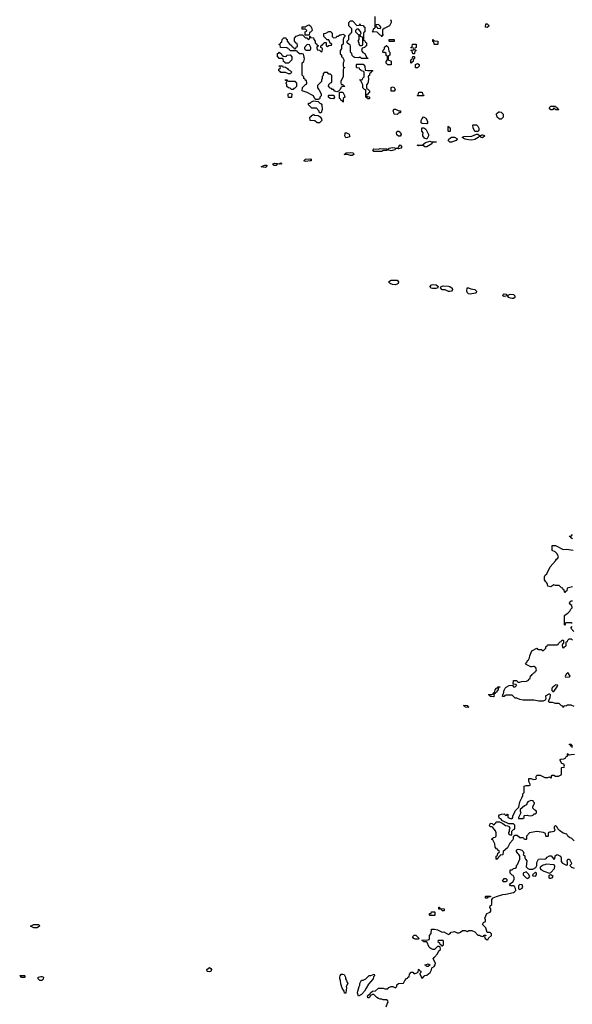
# Model space of a CAD drawing. Header units: inches. Extents: x 2769379 to 2883802, y 684208 to 828654.
# Tile 39 of 256: x 2819726 to 2826846, y 693362 to 706047. Entities that reach past the tile are written whole.
import ezdxf

# ---------------------------------------------------------------- set-up
doc = ezdxf.new("R2010")
doc.units = ezdxf.units.IN
doc.header["$MEASUREMENT"] = 0
for name, color, linetype in [('C8619', 7, 'Continuous'), ('C8629', 7, 'Continuous'), ('C8720', 7, 'Continuous')]:
    doc.layers.add(name, color=color, linetype=linetype)

msp = doc.modelspace()

# ---------------------------------------------------------------- linework, layer by layer
at = {"layer": 'C8619', "color": 2, "elevation": 2}
for points in [[(2819950, 694348), (2819908, 694348), (2819866, 694370), (2819910, 694392), (2819972, 694392), (2819982, 694370), (2819970, 694358)], [(2819750, 693706), (2819742, 693722), (2819726, 693730), (2819730, 693734), (2819790, 693734), (2819794, 693730), (2819794, 693710), (2819790, 693706)]]:
    msp.add_lwpolyline(points, close=True, dxfattribs=at)
msp.add_lwpolyline([(2820000, 693669), (2819986, 693670), (2819966, 693690), (2819966, 693710), (2820000, 693719)], dxfattribs=at)
at = {"layer": 'C8629', "color": 2, "elevation": 2}
for points in [[(2826850, 699358), (2826829, 699370), (2826827, 699387), (2826806, 699390), (2826810, 699394), (2826830, 699394), (2826850, 699414)], [(2826850, 698742), (2826778, 698722), (2826774, 698690), (2826758, 698682), (2826750, 698666), (2826746, 698670), (2826742, 698702), (2826727, 698707), (2826722, 698722), (2826707, 698727), (2826676, 698756), (2826630, 698758), (2826610, 698768), (2826570, 698742), (2826530, 698748), (2826528, 698770), (2826518, 698790), (2826503, 698803), (2826486, 698830), (2826488, 698870), (2826498, 698890), (2826518, 698910), (2826560, 699000), (2826630, 699074), (2826643, 699097), (2826658, 699110), (2826666, 699130), (2826648, 699168), (2826626, 699190), (2826586, 699210), (2826587, 699273), (2826630, 699272), (2826730, 699222), (2826770, 699226), (2826855, 699215)], [(2826846, 698270), (2826830, 698278), (2826762, 698278), (2826754, 698270), (2826753, 698247), (2826746, 698250), (2826746, 698370), (2826766, 698390), (2826790, 698402), (2826815, 698425), (2826827, 698453), (2826846, 698470), (2826842, 698502), (2826827, 698507), (2826808, 698528), (2826818, 698550), (2826830, 698562), (2826850, 698562)], [(2826867, 698167), (2826826, 698210), (2826846, 698230)], [(2826870, 697198), (2826830, 697218), (2826784, 697216), (2826770, 697206), (2826738, 697202), (2826734, 697190), (2826728, 697188), (2826722, 697202), (2826707, 697207), (2826676, 697236), (2826630, 697238), (2826590, 697249), (2826549, 697249), (2826538, 697270), (2826562, 697310), (2826566, 697350), (2826558, 697358), (2826544, 697356), (2826505, 697335), (2826502, 697330), (2826504, 697296), (2826498, 697282), (2826471, 697269), (2826450, 697266), (2826413, 697267), (2826350, 697282), (2826210, 697281), (2826169, 697289), (2826130, 697306), (2826110, 697306), (2826070, 697346), (2825990, 697346), (2825978, 697342), (2825970, 697326), (2825948, 697328), (2825950, 697354), (2825958, 697362), (2825969, 697411), (2825983, 697437), (2825995, 697450), (2826031, 697471), (2826074, 697474), (2826090, 697454), (2826110, 697454), (2826126, 697470), (2826122, 697482), (2826086, 697486), (2826090, 697532), (2826130, 697534), (2826138, 697518), (2826150, 697514), (2826170, 697514), (2826190, 697522), (2826256, 697524), (2826282, 697538), (2826287, 697553), (2826302, 697558), (2826307, 697593), (2826322, 697598), (2826327, 697613), (2826350, 697634), (2826362, 697638), (2826370, 697654), (2826382, 697658), (2826386, 697670), (2826376, 697696), (2826356, 697716), (2826344, 697716), (2826330, 697708), (2826310, 697708), (2826250, 697738), (2826244, 697750), (2826264, 697776), (2826270, 697791), (2826282, 697798), (2826296, 697824), (2826298, 697850), (2826326, 697914), (2826390, 697952), (2826398, 697938), (2826410, 697934), (2826450, 697934), (2826470, 697914), (2826506, 697950), (2826507, 697973), (2826522, 697978), (2826528, 697992), (2826650, 697994), (2826662, 697998), (2826666, 698010), (2826690, 698034), (2826702, 698038), (2826710, 698054), (2826730, 698054), (2826734, 698050), (2826734, 698010), (2826718, 698002), (2826714, 697990), (2826718, 697958), (2826730, 697954), (2826742, 697958), (2826747, 697973), (2826762, 697978), (2826766, 697990), (2826766, 698030), (2826782, 698038), (2826787, 698053), (2826806, 698070), (2826832, 698072), (2826850, 698054)], [(2826847, 696667), (2826842, 696682), (2826830, 696686), (2826822, 696702), (2826806, 696710), (2826810, 696714), (2826830, 696714), (2826838, 696698), (2826850, 696694)], [(2826870, 695468), (2826838, 695498), (2826808, 695510), (2826788, 695530), (2826775, 695555), (2826729, 695569), (2826683, 695603), (2826661, 695621), (2826650, 695646), (2826630, 695666), (2826614, 695650), (2826614, 695630), (2826622, 695610), (2826614, 695590), (2826570, 695578), (2826550, 695578), (2826534, 695570), (2826534, 695530), (2826530, 695526), (2826510, 695526), (2826506, 695530), (2826502, 695562), (2826476, 695576), (2826390, 695589), (2826294, 695570), (2826254, 695530), (2826254, 695490), (2826250, 695486), (2826230, 695486), (2826222, 695502), (2826207, 695507), (2826168, 695508), (2826136, 695536), (2826104, 695536), (2826082, 695518), (2826085, 695490), (2826080, 695480), (2826041, 695439), (2826010, 695378), (2825954, 695330), (2825953, 695287), (2825918, 695282), (2825914, 695270), (2825898, 695262), (2825890, 695246), (2825878, 695242), (2825870, 695226), (2825866, 695230), (2825866, 695270), (2825882, 695278), (2825886, 695310), (2825902, 695318), (2825906, 695330), (2825887, 695347), (2825882, 695362), (2825870, 695366), (2825850, 695386), (2825848, 695430), (2825822, 695482), (2825806, 695490), (2825822, 695498), (2825827, 695513), (2825850, 695514), (2825866, 695530), (2825866, 695570), (2825856, 695596), (2825820, 695640), (2825810, 695648), (2825789, 695649), (2825778, 695670), (2825790, 695694), (2825813, 695693), (2825830, 695674), (2825842, 695678), (2825847, 695693), (2825862, 695698), (2825867, 695713), (2825910, 695714), (2825924, 695704), (2825953, 695693), (2825984, 695664), (2826010, 695662), (2826033, 695653), (2826042, 695630), (2826034, 695610), (2826034, 695590), (2826024, 695576), (2826022, 695562), (2826044, 695544), (2826058, 695542), (2826066, 695550), (2826067, 695593), (2826087, 695613), (2826102, 695618), (2826107, 695633), (2826106, 695670), (2826090, 695686), (2826030, 695686), (2825947, 695727), (2825926, 695750), (2825902, 695762), (2825898, 695790), (2825910, 695802), (2825933, 695813), (2825970, 695814), (2825990, 695794), (2826002, 695798), (2826010, 695812), (2826014, 695810), (2826014, 695770), (2826050, 695754), (2826070, 695754), (2826078, 695770), (2826078, 695790), (2826102, 695830), (2826110, 695854), (2826156, 695904), (2826168, 695970), (2826196, 696024), (2826207, 696053), (2826208, 696072), (2826226, 696090), (2826227, 696173), (2826250, 696182), (2826290, 696182), (2826306, 696190), (2826287, 696233), (2826288, 696272), (2826310, 696272), (2826350, 696258), (2826378, 696262), (2826386, 696270), (2826378, 696290), (2826390, 696312), (2826430, 696312), (2826490, 696285), (2826530, 696282), (2826550, 696294), (2826570, 696274), (2826578, 696282), (2826580, 696300), (2826588, 696312), (2826610, 696312), (2826630, 696302), (2826670, 696302), (2826702, 696318), (2826706, 696330), (2826706, 696410), (2826710, 696414), (2826742, 696418), (2826746, 696430), (2826735, 696455), (2826710, 696466), (2826686, 696510), (2826700, 696520), (2826736, 696524), (2826762, 696538), (2826767, 696553), (2826782, 696558), (2826786, 696590), (2826790, 696594), (2826798, 696578), (2826810, 696574), (2826830, 696582), (2826876, 696584)], [(2824448, 693330), (2824464, 693376), (2824475, 693390), (2824470, 693406), (2824450, 693418), (2824410, 693418), (2824390, 693429), (2824370, 693429), (2824350, 693435), (2824329, 693449), (2824290, 693489), (2824270, 693489), (2824244, 693476), (2824227, 693447), (2824210, 693446), (2824207, 693473), (2824240, 693500), (2824244, 693510), (2824270, 693531), (2824310, 693534), (2824348, 693572), (2824408, 693572), (2824430, 693562), (2824470, 693562), (2824483, 693577), (2824510, 693592), (2824532, 693592), (2824570, 693574), (2824586, 693590), (2824587, 693613), (2824608, 693632), (2824670, 693634), (2824688, 693670), (2824710, 693694), (2824722, 693698), (2824730, 693714), (2824742, 693718), (2824748, 693752), (2824770, 693774), (2824790, 693774), (2824810, 693754), (2824836, 693764), (2824862, 693778), (2824866, 693810), (2824870, 693814), (2824878, 693798), (2824894, 693790), (2824894, 693770), (2824882, 693758), (2824882, 693750), (2824910, 693694), (2824936, 693724), (2824948, 693732), (2824970, 693738), (2825014, 693770), (2825033, 693807), (2825038, 693830), (2825068, 693850), (2825079, 693870), (2825082, 693890), (2825055, 693950), (2825069, 693971), (2825110, 694014), (2825127, 694053), (2825146, 694070), (2825142, 694102), (2825130, 694106), (2825110, 694106), (2825070, 694066), (2825050, 694068), (2825022, 694082), (2825009, 694089), (2825000, 694100), (2824970, 694166), (2824930, 694168), (2824922, 694182), (2824906, 694190), (2824987, 694193), (2825002, 694198), (2825006, 694210), (2825006, 694250), (2825027, 694273), (2825030, 694332), (2825070, 694332), (2825110, 694322), (2825170, 694292), (2825190, 694294), (2825250, 694262), (2825266, 694270), (2825287, 694293), (2825310, 694294), (2825330, 694302), (2825364, 694284), (2825390, 694282), (2825406, 694290), (2825430, 694314), (2825467, 694313), (2825490, 694302), (2825513, 694313), (2825550, 694314), (2825590, 694294), (2825630, 694254), (2825650, 694254), (2825664, 694244), (2825690, 694234), (2825702, 694238), (2825710, 694254), (2825733, 694253), (2825733, 694247), (2825718, 694242), (2825714, 694230), (2825722, 694210), (2825750, 694194), (2825762, 694198), (2825767, 694213), (2825806, 694250), (2825806, 694270), (2825787, 694287), (2825747, 694287), (2825730, 694346), (2825688, 694390), (2825703, 694417), (2825726, 694430), (2825726, 694450), (2825718, 694470), (2825746, 694530), (2825786, 694550), (2825796, 694564), (2825795, 694590), (2825782, 694610), (2825788, 694630), (2825808, 694650), (2825808, 694712), (2825827, 694733), (2825868, 694752), (2825950, 694776), (2825990, 694779), (2826090, 694803), (2826102, 694810), (2826118, 694830), (2826116, 694856), (2826100, 694880), (2826090, 694888), (2826050, 694889), (2826038, 694910), (2826080, 694940), (2826098, 694970), (2826096, 694996), (2826082, 695022), (2826070, 695026), (2826046, 695050), (2826046, 695090), (2826050, 695094), (2826070, 695094), (2826088, 695112), (2826110, 695114), (2826126, 695130), (2826128, 695150), (2826138, 695162), (2826169, 695230), (2826168, 695270), (2826158, 695290), (2826143, 695303), (2826126, 695330), (2826126, 695350), (2826130, 695354), (2826150, 695362), (2826170, 695358), (2826194, 695350), (2826214, 695330), (2826222, 695310), (2826214, 695290), (2826233, 695273), (2826234, 695250), (2826242, 695230), (2826258, 695210), (2826253, 695133), (2826274, 695110), (2826290, 695102), (2826336, 695104), (2826375, 695125), (2826389, 695150), (2826389, 695191), (2826409, 695231), (2826430, 695238), (2826490, 695232), (2826510, 695242), (2826523, 695257), (2826550, 695274), (2826573, 695273), (2826610, 695234), (2826622, 695238), (2826627, 695273), (2826650, 695292), (2826692, 695272), (2826702, 695250), (2826704, 695204), (2826720, 695180), (2826770, 695154), (2826782, 695158), (2826786, 695170), (2826786, 695190), (2826778, 695210), (2826788, 695232), (2826810, 695234), (2826832, 695190), (2826834, 695170), (2826814, 695150), (2826834, 695130), (2826870, 695114)], [(2820000, 693719), (2820010, 693722), (2820034, 693710), (2820030, 693686), (2820010, 693669), (2820000, 693669)]]:
    msp.add_lwpolyline(points, dxfattribs=at)
for points in [[(2826790, 697638), (2826770, 697618), (2826752, 697590), (2826758, 697578), (2826810, 697582), (2826818, 697590)], [(2825830, 697324), (2825788, 697328), (2825782, 697342), (2825766, 697350), (2825770, 697354), (2825810, 697354), (2825822, 697358), (2825830, 697374), (2825842, 697378), (2825850, 697414), (2825870, 697434), (2825882, 697438), (2825890, 697454), (2825914, 697454), (2825914, 697450), (2825898, 697442), (2825892, 697428), (2825891, 697410), (2825880, 697400), (2825870, 697378), (2825862, 697378), (2825851, 697369), (2825850, 697366), (2825838, 697362), (2825834, 697350), (2825838, 697330)], [(2826630, 697478), (2826617, 697463), (2826594, 697450), (2826584, 697436), (2826584, 697404), (2826593, 697393), (2826610, 697392), (2826648, 697450), (2826658, 697470), (2826655, 697475)], [(2825510, 697188), (2825466, 697190), (2825462, 697202), (2825446, 697210), (2825470, 697214), (2825492, 697212), (2825498, 697198), (2825514, 697190)], [(2826310, 695986), (2826274, 695970), (2826264, 695956), (2826254, 695930), (2826230, 695918), (2826174, 695870), (2826174, 695850), (2826182, 695830), (2826152, 695770), (2826154, 695754), (2826210, 695754), (2826226, 695770), (2826226, 695790), (2826230, 695794), (2826270, 695798), (2826290, 695791), (2826327, 695793), (2826342, 695798), (2826350, 695814), (2826370, 695814), (2826386, 695830), (2826386, 695850), (2826363, 695863), (2826338, 695890), (2826338, 695910), (2826358, 695950), (2826358, 695958), (2826346, 695970), (2826342, 695982)], [(2826510, 695168), (2826490, 695158), (2826470, 695155), (2826432, 695130), (2826432, 695110), (2826440, 695100), (2826477, 695077), (2826550, 695052), (2826570, 695062), (2826618, 695110), (2826620, 695140), (2826615, 695155), (2826610, 695158)], [(2826250, 695068), (2826214, 695050), (2826214, 695030), (2826250, 694992), (2826270, 694982), (2826288, 694992), (2826298, 695010), (2826280, 695040)], [(2826370, 695066), (2826334, 695030), (2826338, 695018), (2826370, 695014), (2826386, 695030), (2826386, 695050)], [(2825990, 694938), (2825960, 694940), (2825946, 694950), (2825970, 694982), (2825990, 694982), (2826002, 694970), (2826002, 694950)], [(2826170, 694906), (2826154, 694890), (2826154, 694850), (2826170, 694842), (2826200, 694860), (2826208, 694870), (2826202, 694902)], [(2826570, 695028), (2826553, 695027), (2826544, 695016), (2826542, 694990), (2826550, 694985), (2826570, 694986), (2826586, 694990), (2826598, 695010)], [(2825750, 694728), (2825728, 694730), (2825726, 694750), (2825730, 694754), (2825790, 694754), (2825794, 694750), (2825790, 694746), (2825758, 694742)], [(2825010, 694506), (2825006, 694510), (2825008, 694530), (2825026, 694534), (2825030, 694552), (2825070, 694554), (2825074, 694550), (2825074, 694510), (2825070, 694506)], [(2825170, 694566), (2825162, 694582), (2825127, 694587), (2825127, 694613), (2825133, 694613), (2825138, 694598), (2825194, 694590), (2825194, 694570), (2825190, 694566)], [(2824858, 694202), (2824823, 694203), (2824806, 694210), (2824789, 694230), (2824810, 694252), (2824830, 694254), (2824874, 694210), (2824870, 694206)], [(2825170, 694186), (2825130, 694186), (2825118, 694182), (2825114, 694170), (2825133, 694153), (2825138, 694138), (2825153, 694133), (2825158, 694118), (2825170, 694114), (2825186, 694130), (2825186, 694170), (2825182, 694182)], [(2822170, 693780), (2822146, 693786), (2822141, 693790), (2822139, 693810), (2822170, 693837), (2822190, 693823), (2822196, 693810), (2822190, 693784)], [(2824969, 693849), (2824962, 693862), (2824946, 693870), (2824967, 693873), (2824990, 693882), (2825011, 693871), (2825012, 693868), (2824990, 693849)], [(2823910, 693506), (2823908, 693530), (2823882, 693570), (2823865, 693625), (2823858, 693670), (2823849, 693689), (2823849, 693710), (2823855, 693730), (2823870, 693752), (2823890, 693752), (2823905, 693745), (2823925, 693710), (2823925, 693690), (2823938, 693670), (2823944, 693644), (2823952, 693630), (2823932, 693590), (2823938, 693570), (2823932, 693550), (2823930, 693506)], [(2824090, 693466), (2824079, 693510), (2824082, 693530), (2824098, 693590), (2824108, 693610), (2824108, 693630), (2824130, 693674), (2824150, 693674), (2824170, 693682), (2824186, 693690), (2824228, 693732), (2824250, 693732), (2824292, 693752), (2824298, 693730), (2824285, 693715), (2824279, 693690), (2824219, 693621), (2824188, 693572), (2824170, 693530), (2824130, 693490)]]:
    msp.add_lwpolyline(points, close=True, dxfattribs=at)
at = {"layer": 'C8720', "color": 2, "elevation": 2}
msp.add_lwpolyline([(2824502, 706050), (2824514, 706030), (2824512, 706010), (2824491, 705969), (2824424, 705936), (2824402, 705918), (2824402, 705862), (2824414, 705850), (2824398, 705842), (2824390, 705826), (2824382, 705842), (2824370, 705846), (2824330, 705886), (2824266, 705890), (2824282, 705898), (2824286, 705930), (2824302, 705938), (2824306, 705950), (2824306, 706090)], dxfattribs=at)
for points in [[(2823406, 705846), (2823406, 705890), (2823422, 705898), (2823426, 705910), (2823410, 705926), (2823367, 705927), (2823366, 705954), (2823410, 705954), (2823416, 705964), (2823450, 705982), (2823474, 705970), (2823492, 705932), (2823494, 705910), (2823473, 705887), (2823458, 705882), (2823454, 705846), (2823450, 705846)], [(2824070, 705974), (2824102, 705978), (2824110, 705994), (2824118, 705978), (2824150, 705974), (2824158, 705958), (2824174, 705950), (2824174, 705890), (2824158, 705882), (2824154, 705870), (2824154, 705790), (2824158, 705778), (2824173, 705773), (2824178, 705758), (2824194, 705750), (2824194, 705710), (2824178, 705702), (2824172, 705688), (2824138, 705682), (2824132, 705650), (2824145, 705625), (2824171, 705611), (2824198, 705558), (2824213, 705553), (2824210, 705548), (2824130, 705546), (2824110, 705566), (2824090, 705558), (2824040, 705560), (2824027, 705567), (2824010, 705586), (2824006, 705610), (2823988, 705628), (2823987, 705707), (2823982, 705722), (2823970, 705726), (2823946, 705750), (2823946, 705770), (2823966, 705790), (2823966, 705850), (2823982, 705858), (2823990, 705874), (2824002, 705878), (2824006, 705890), (2824006, 705930), (2823966, 705970), (2823966, 706010), (2823988, 706032), (2824013, 706033)], [(2824350, 705986), (2824318, 705982), (2824314, 705970), (2824318, 705958), (2824333, 705953), (2824338, 705938), (2824370, 705934), (2824378, 705942), (2824378, 705950), (2824370, 705966)], [(2825750, 705946), (2825728, 705950), (2825730, 705994), (2825750, 705994), (2825770, 705974), (2825770, 705966)], [(2823770, 705814), (2823802, 705818), (2823810, 705834), (2823830, 705834), (2823850, 705854), (2823870, 705854), (2823890, 705862), (2823914, 705850), (2823914, 705830), (2823904, 705816), (2823894, 705790), (2823894, 705730), (2823878, 705722), (2823874, 705710), (2823874, 705670), (2823854, 705650), (2823854, 705610), (2823858, 705598), (2823873, 705593), (2823874, 705570), (2823884, 705564), (2823902, 705530), (2823902, 705510), (2823894, 705490), (2823894, 705450), (2823898, 705438), (2823912, 705432), (2823910, 705426), (2823898, 705422), (2823893, 705407), (2823894, 705310), (2823864, 705256), (2823862, 705230), (2823870, 705214), (2823890, 705212), (2823894, 705194), (2823906, 705194), (2823914, 705186), (2823890, 705186), (2823870, 705178), (2823862, 705170), (2823853, 705147), (2823834, 705126), (2823810, 705118), (2823787, 705127), (2823770, 705146), (2823750, 705146), (2823742, 705162), (2823727, 705167), (2823706, 705190), (2823707, 705213), (2823730, 705234), (2823742, 705238), (2823746, 705250), (2823746, 705330), (2823730, 705346), (2823707, 705347), (2823690, 705366), (2823650, 705366), (2823634, 705350), (2823634, 705330), (2823624, 705316), (2823622, 705290), (2823614, 705270), (2823614, 705250), (2823562, 705198), (2823565, 705170), (2823582, 705150), (2823612, 705090), (2823612, 705068), (2823594, 705050), (2823594, 705030), (2823590, 705026), (2823570, 705018), (2823540, 705020), (2823528, 705028), (2823510, 705066), (2823496, 705076), (2823430, 705109), (2823366, 705130), (2823368, 705172), (2823410, 705214), (2823422, 705218), (2823426, 705230), (2823422, 705262), (2823410, 705266), (2823402, 705282), (2823386, 705290), (2823386, 705310), (2823367, 705333), (2823366, 705490), (2823386, 705510), (2823395, 705545), (2823387, 705587), (2823382, 705602), (2823367, 705607), (2823328, 705608), (2823322, 705622), (2823307, 705627), (2823302, 705642), (2823290, 705646), (2823210, 705646), (2823202, 705662), (2823186, 705670), (2823182, 705682), (2823170, 705686), (2823087, 705687), (2823082, 705722), (2823070, 705726), (2823070, 705734), (2823082, 705738), (2823090, 705754), (2823102, 705758), (2823108, 705790), (2823130, 705812), (2823153, 705813), (2823158, 705798), (2823172, 705792), (2823174, 705770), (2823200, 705740), (2823234, 705710), (2823238, 705698), (2823253, 705693), (2823258, 705678), (2823270, 705674), (2823282, 705678), (2823287, 705693), (2823302, 705698), (2823306, 705710), (2823302, 705742), (2823287, 705747), (2823268, 705770), (2823268, 705810), (2823290, 705834), (2823316, 705844), (2823330, 705854), (2823370, 705854), (2823410, 705814), (2823430, 705814), (2823438, 705798), (2823450, 705794), (2823466, 705810), (2823466, 705834), (2823470, 705834), (2823478, 705818), (2823513, 705813), (2823514, 705790), (2823532, 705772), (2823534, 705750), (2823554, 705730), (2823558, 705718), (2823574, 705710), (2823558, 705702), (2823554, 705690), (2823558, 705658), (2823590, 705654), (2823610, 705634), (2823622, 705638), (2823626, 705670), (2823622, 705682), (2823607, 705687), (2823606, 705710), (2823622, 705718), (2823630, 705734), (2823642, 705738), (2823650, 705754), (2823673, 705753), (2823674, 705710), (2823690, 705702), (2823710, 705714), (2823742, 705718), (2823746, 705730), (2823727, 705747), (2823710, 705786), (2823687, 705787), (2823646, 705830), (2823646, 705870), (2823670, 705872), (2823710, 705894), (2823730, 705894), (2823753, 705873), (2823754, 705830)], [(2824090, 705926), (2824070, 705926), (2824054, 705910), (2824054, 705890), (2824090, 705854), (2824110, 705854), (2824126, 705870), (2824116, 705896)], [(2824110, 705846), (2824098, 705842), (2824094, 705830), (2824094, 705790), (2824082, 705770), (2824094, 705750), (2824094, 705730), (2824110, 705714), (2824130, 705714), (2824142, 705718), (2824146, 705730), (2824146, 705810), (2824142, 705822), (2824127, 705827)], [(2823430, 705726), (2823394, 705690), (2823394, 705670), (2823413, 705653), (2823470, 705654), (2823478, 705670), (2823478, 705690), (2823462, 705722)], [(2824470, 705466), (2824446, 705486), (2824446, 705510), (2824466, 705530), (2824466, 705570), (2824462, 705582), (2824448, 705588), (2824446, 705610), (2824430, 705626), (2824410, 705626), (2824406, 705630), (2824407, 705653), (2824426, 705670), (2824428, 705692), (2824450, 705714), (2824472, 705692), (2824482, 705642), (2824494, 705630), (2824494, 705590), (2824478, 705582), (2824474, 705570), (2824474, 705530), (2824511, 705511), (2824510, 705466)], [(2824490, 705766), (2824486, 705770), (2824486, 705790), (2824490, 705794), (2824550, 705792), (2824550, 705766)], [(2824790, 705606), (2824782, 705642), (2824766, 705650), (2824770, 705654), (2824802, 705658), (2824806, 705670), (2824802, 705682), (2824770, 705686), (2824766, 705690), (2824782, 705698), (2824786, 705730), (2824790, 705734), (2824830, 705734), (2824834, 705730), (2824834, 705690), (2824818, 705682), (2824814, 705670), (2824818, 705658), (2824834, 705650), (2824818, 705642), (2824814, 705610), (2824810, 705606)], [(2825070, 705726), (2825066, 705730), (2825062, 705762), (2825048, 705768), (2825049, 705791), (2825054, 705790), (2825058, 705778), (2825070, 705774), (2825114, 705770), (2825114, 705730), (2825110, 705726)], [(2823150, 705574), (2823162, 705578), (2823168, 705592), (2823210, 705594), (2823234, 705570), (2823234, 705530), (2823190, 705486), (2823147, 705487), (2823142, 705502), (2823126, 705510), (2823122, 705542), (2823110, 705546), (2823070, 705546), (2823062, 705562), (2823047, 705567), (2823048, 705612), (2823062, 705618), (2823070, 705634), (2823078, 705618), (2823090, 705614), (2823098, 705598), (2823114, 705590), (2823118, 705578)], [(2824770, 705486), (2824766, 705490), (2824766, 705530), (2824782, 705538), (2824790, 705574), (2824810, 705574), (2824814, 705570), (2824812, 705548), (2824798, 705542), (2824794, 705510), (2824778, 705502)], [(2823210, 705348), (2823188, 705348), (2823150, 705368), (2823090, 705366), (2823082, 705382), (2823066, 705390), (2823066, 705410), (2823082, 705418), (2823086, 705430), (2823082, 705442), (2823067, 705447), (2823067, 705453), (2823110, 705454), (2823118, 705438), (2823150, 705434), (2823177, 705417), (2823185, 705405), (2823214, 705390), (2823234, 705370)], [(2824213, 705393), (2824270, 705394), (2824274, 705390), (2824258, 705382), (2824253, 705367), (2824234, 705350), (2824234, 705330), (2824218, 705322), (2824214, 705310), (2824222, 705290), (2824217, 705243), (2824212, 705228), (2824194, 705210), (2824194, 705170), (2824198, 705158), (2824210, 705154), (2824232, 705130), (2824232, 705108), (2824218, 705102), (2824213, 705087), (2824198, 705082), (2824194, 705070), (2824198, 705058), (2824230, 705054), (2824234, 705050), (2824234, 705030), (2824230, 705026), (2824207, 705027), (2824202, 705042), (2824186, 705050), (2824186, 705130), (2824182, 705142), (2824167, 705147), (2824148, 705168), (2824147, 705207), (2824136, 705236), (2824122, 705262), (2824106, 705270), (2824110, 705274), (2824142, 705278), (2824147, 705293), (2824166, 705310), (2824166, 705370), (2824162, 705382), (2824127, 705387), (2824122, 705402), (2824107, 705407), (2824102, 705422), (2824070, 705426), (2824066, 705430), (2824066, 705470), (2824070, 705474), (2824150, 705474), (2824172, 705450), (2824178, 705398)], [(2824830, 705426), (2824826, 705430), (2824826, 705470), (2824850, 705482), (2824874, 705470), (2824874, 705450), (2824850, 705428)], [(2823190, 705254), (2823270, 705254), (2823294, 705230), (2823292, 705188), (2823273, 705167), (2823258, 705162), (2823250, 705146), (2823230, 705146), (2823210, 705166), (2823188, 705168), (2823170, 705186), (2823168, 705210), (2823158, 705230), (2823166, 705250), (2823162, 705262), (2823150, 705266), (2823146, 705274), (2823170, 705274), (2823178, 705258)], [(2824510, 705126), (2824510, 705174), (2824530, 705182), (2824550, 705174), (2824562, 705150), (2824550, 705126)], [(2823190, 705046), (2823186, 705070), (2823186, 705090), (2823190, 705094), (2823210, 705102), (2823232, 705092), (2823230, 705046)], [(2823770, 705026), (2823726, 705030), (2823706, 705050), (2823706, 705070), (2823710, 705074), (2823773, 705073), (2823782, 705050)], [(2823890, 704986), (2823882, 705002), (2823870, 705006), (2823862, 705022), (2823846, 705030), (2823846, 705114), (2823890, 705114), (2823912, 705070), (2823914, 705050), (2823894, 705030), (2823894, 704990)], [(2824850, 705066), (2824846, 705070), (2824862, 705078), (2824867, 705113), (2824910, 705114), (2824918, 705078), (2824933, 705073), (2824930, 705066)], [(2823610, 704846), (2823587, 704847), (2823586, 704870), (2823550, 704906), (2823490, 704906), (2823446, 704950), (2823447, 704973), (2823470, 704974), (2823486, 704990), (2823510, 705002), (2823573, 704993), (2823594, 704970), (2823610, 704962), (2823618, 704950), (2823622, 704890)], [(2826630, 704886), (2826622, 704902), (2826610, 704906), (2826592, 704888), (2826570, 704888), (2826548, 704910), (2826568, 704932), (2826630, 704934), (2826638, 704918), (2826653, 704913), (2826658, 704898), (2826674, 704890), (2826670, 704886)], [(2823558, 704718), (2823530, 704746), (2823467, 704747), (2823466, 704790), (2823482, 704798), (2823490, 704814), (2823502, 704818), (2823510, 704834), (2823518, 704818), (2823573, 704813), (2823597, 704797), (2823616, 704770), (2823618, 704750), (2823590, 704718)], [(2824610, 704874), (2824634, 704874), (2824634, 704850), (2824630, 704846), (2824610, 704846), (2824590, 704826), (2824549, 704829), (2824548, 704850), (2824538, 704870), (2824547, 704893), (2824570, 704894)], [(2825910, 704766), (2825878, 704790), (2825875, 704815), (2825866, 704830), (2825876, 704844), (2825900, 704860), (2825910, 704862), (2825930, 704854), (2825954, 704830), (2825954, 704790), (2825930, 704766)], [(2824970, 704706), (2824910, 704708), (2824900, 704720), (2824898, 704750), (2824910, 704774), (2824930, 704794), (2824957, 704777), (2824980, 704740), (2824980, 704720)], [(2825250, 704606), (2825246, 704610), (2825246, 704670), (2825250, 704674), (2825258, 704658), (2825272, 704652), (2825274, 704610), (2825270, 704606)], [(2825590, 704606), (2825567, 704653), (2825566, 704690), (2825570, 704694), (2825610, 704694), (2825630, 704674), (2825642, 704650), (2825640, 704620), (2825630, 704606)], [(2823930, 704526), (2823915, 704550), (2823920, 704580), (2823928, 704592), (2823970, 704572), (2823977, 704557), (2823978, 704550), (2823970, 704538), (2823950, 704528)], [(2824630, 704548), (2824608, 704548), (2824585, 704565), (2824582, 704590), (2824589, 704611), (2824611, 704611), (2824632, 704592), (2824642, 704570)], [(2824970, 704508), (2824943, 704523), (2824922, 704550), (2824918, 704570), (2824926, 704590), (2824908, 704610), (2824906, 704650), (2824910, 704654), (2824932, 704652), (2824957, 704637), (2824992, 704570), (2824994, 704550)], [(2825650, 704554), (2825670, 704554), (2825678, 704562), (2825690, 704565), (2825715, 704555), (2825718, 704550), (2825690, 704524), (2825666, 704530), (2825662, 704542), (2825650, 704546), (2825634, 704530), (2825590, 704505), (2825550, 704496), (2825510, 704501), (2825466, 704510), (2825426, 704530), (2825450, 704542), (2825550, 704545), (2825610, 704574), (2825630, 704574)], [(2824605, 704385), (2824570, 704388), (2824558, 704370), (2824530, 704361), (2824510, 704357), (2824470, 704369), (2824450, 704364), (2824410, 704364), (2824390, 704349), (2824290, 704350), (2824278, 704370), (2824290, 704382), (2824350, 704378), (2824370, 704386), (2824450, 704382), (2824470, 704374), (2824486, 704390), (2824530, 704399), (2824590, 704391), (2824602, 704398), (2824610, 704414), (2824630, 704434), (2824651, 704411), (2824638, 704390)], [(2824970, 704410), (2824948, 704410), (2824930, 704422), (2824910, 704428), (2824870, 704422), (2824846, 704430), (2824864, 704436), (2824910, 704432), (2824954, 704466), (2825010, 704482), (2825030, 704474), (2825092, 704472), (2825091, 704469), (2825053, 704467), (2825038, 704462), (2825034, 704450)], [(2825290, 704470), (2825269, 704470), (2825248, 704490), (2825254, 704506), (2825275, 704525), (2825290, 704534), (2825330, 704534), (2825358, 704518), (2825362, 704510), (2825351, 704490)], [(2823990, 704297), (2823950, 704309), (2823906, 704310), (2823922, 704318), (2823928, 704332), (2823990, 704338), (2824022, 704330), (2824030, 704309), (2824010, 704297)], [(2822890, 704141), (2822838, 704150), (2822870, 704170), (2822885, 704175), (2822911, 704171), (2822907, 704150)], [(2823090, 704186), (2823050, 704189), (2823038, 704182), (2823030, 704170), (2823006, 704170), (2822989, 704191), (2823010, 704198), (2823068, 704192), (2823090, 704202), (2823102, 704190)], [(2823410, 704219), (2823388, 704230), (2823409, 704251), (2823470, 704254), (2823482, 704250), (2823482, 704230), (2823470, 704227)], [(2824570, 702632), (2824530, 702637), (2824499, 702650), (2824478, 702670), (2824510, 702690), (2824590, 702691), (2824607, 702670), (2824603, 702650), (2824590, 702639)], [(2825090, 702582), (2825043, 702583), (2825025, 702590), (2825013, 702610), (2825030, 702633), (2825050, 702637), (2825090, 702633), (2825118, 702610), (2825110, 702589)], [(2825270, 702544), (2825250, 702547), (2825210, 702567), (2825170, 702569), (2825148, 702592), (2825158, 702610), (2825183, 702617), (2825250, 702613), (2825270, 702608), (2825299, 702590), (2825303, 702570), (2825290, 702549)], [(2825530, 702509), (2825510, 702514), (2825494, 702530), (2825488, 702550), (2825490, 702594), (2825510, 702592), (2825538, 702578), (2825590, 702573), (2825611, 702550), (2825607, 702530), (2825598, 702522)], [(2826010, 702492), (2826046, 702510), (2826088, 702508), (2826107, 702490), (2826107, 702470), (2826090, 702456), (2826070, 702455), (2826050, 702460), (2826029, 702470), (2826010, 702489), (2825970, 702483), (2825950, 702490), (2825950, 702494), (2825958, 702510), (2825970, 702514), (2825992, 702510)]]:
    msp.add_lwpolyline(points, close=True, dxfattribs=at)

doc.saveas('drawing.dxf')
